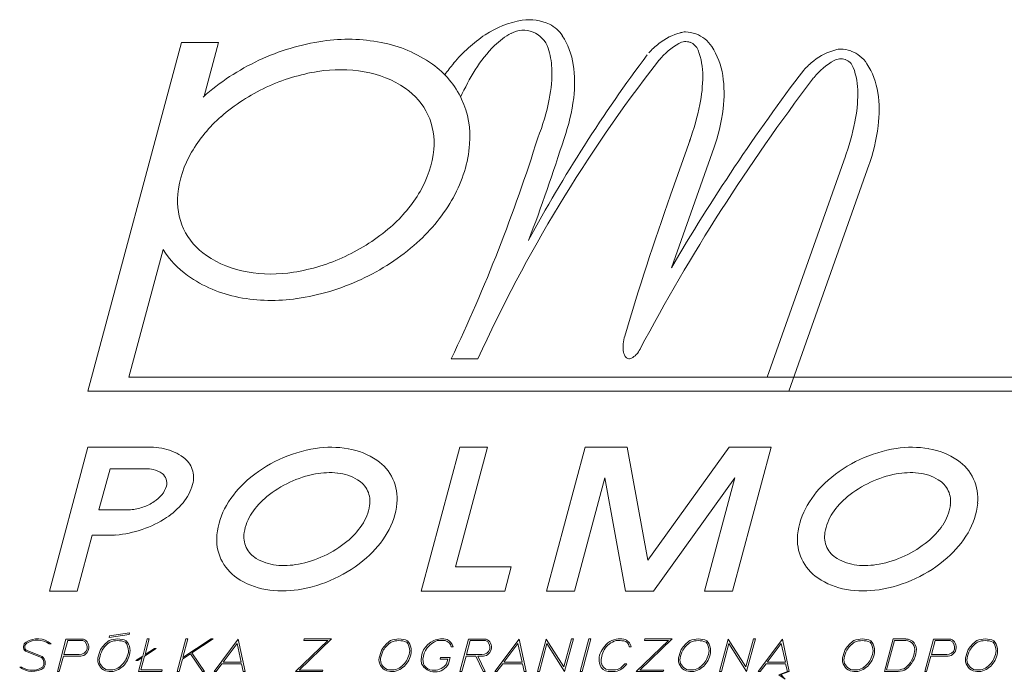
# Model space of a CAD drawing. Header units: millimetres. Extents: x -34 to 6620, y -230 to 4700.
# Tile 3 of 216: x 15 to 35, y -82 to -69. Entities that reach past the tile are written whole.
import ezdxf

# ---------------------------------------------------------------- set-up
doc = ezdxf.new("R2010")
doc.units = ezdxf.units.MM
doc.layers.add('1', color=7, linetype='Continuous', true_color=0xffffff)

msp = doc.modelspace()

# ---------------------------------------------------------------- linework, layer by layer
at = {"layer": '1', "color": 5, "linetype": 'Continuous', "lineweight": 18}
for p, q in [((16.362, -75.993), (18.228, -69.032)), ((18.97, -69.032), (18.228, -69.032)), ((18.684, -70.099), (18.97, -69.032)), ((17.18, -75.714), (17.864, -73.161)), ((30.459, -75.714), (17.18, -75.714)), ((30.36, -75.993), (16.362, -75.993)), ((15.592, -79.984), (16.362, -77.106)), ((17.571, -77.106), (16.362, -77.106)), ((23.017, -79.984), (23.787, -77.106)), ((23.703, -79.501), (24.344, -77.106)), ((24.344, -77.106), (23.787, -77.106)), ((25.522, -79.984), (26.293, -77.106)), ((27.129, -77.106), (26.293, -77.106)), ((27.544, -79.367), (27.129, -77.106)), ((27.544, -79.367), (29.171, -77.106)), ((30.006, -77.106), (29.171, -77.106)), ((29.235, -79.984), (30.006, -77.106)), ((16.583, -78.36), (16.804, -77.539)), ((17.524, -77.539), (16.804, -77.539)), ((26.079, -79.984), (26.685, -77.723)), ((27.1, -79.984), (26.685, -77.723)), ((27.657, -79.984), (29.284, -77.723)), ((28.678, -79.984), (29.284, -77.723)), ((16.583, -78.36), (17.163, -78.36)), ((16.148, -79.984), (16.447, -78.868)), ((16.811, -78.868), (16.447, -78.868)), ((24.816, -79.501), (23.703, -79.501)), ((24.687, -79.984), (24.816, -79.501)), ((16.148, -79.984), (15.592, -79.984)), ((24.687, -79.984), (23.017, -79.984)), ((26.079, -79.984), (25.522, -79.984)), ((27.657, -79.984), (27.1, -79.984)), ((29.235, -79.984), (28.678, -79.984)), ((15.923, -80.94), (15.752, -81.589)), ((15.959, -80.968), (15.883, -81.248)), ((16.272, -80.94), (15.923, -80.94)), ((16.262, -80.97), (15.958, -80.97)), ((16.784, -80.909), (17.186, -80.846)), ((16.793, -80.876), (16.784, -80.909)), ((17.194, -80.816), (16.793, -80.876)), ((17.186, -80.846), (17.194, -80.816)), ((17.456, -81.281), (17.547, -80.939)), ((17.587, -80.939), (17.505, -81.249)), ((17.547, -80.939), (17.587, -80.939)), ((18.147, -81.589), (18.321, -80.939)), ((18.26, -81.311), (18.824, -80.939)), ((18.36, -80.939), (18.26, -81.311)), ((18.321, -80.939), (18.36, -80.939)), ((18.863, -80.939), (18.44, -81.218)), ((18.824, -80.939), (18.863, -80.939)), ((18.882, -81.587), (19.366, -80.941)), ((19.366, -80.941), (19.502, -81.589)), ((20.508, -81.589), (21.151, -80.97)), ((21.224, -80.939), (20.578, -81.559)), ((20.672, -80.971), (20.68, -80.939)), ((21.151, -80.97), (20.672, -80.971)), ((20.68, -80.939), (21.224, -80.939)), ((23.792, -81.589), (23.963, -80.94)), ((23.999, -80.968), (23.924, -81.248)), ((23.963, -80.94), (24.312, -80.94)), ((24.303, -80.97), (23.999, -80.97)), ((24.491, -81.587), (24.975, -80.941)), ((24.975, -80.941), (25.111, -81.589)), ((25.34, -81.589), (25.514, -80.94)), ((25.514, -80.94), (25.868, -81.496)), ((25.868, -81.496), (26.017, -80.939)), ((26.056, -80.939), (25.881, -81.589)), ((26.017, -80.939), (26.056, -80.939)), ((26.191, -81.589), (26.365, -80.939)), ((26.404, -80.939), (26.23, -81.589)), ((26.365, -80.939), (26.404, -80.939)), ((27.313, -81.589), (27.955, -80.97)), ((28.029, -80.939), (27.382, -81.559)), ((27.477, -80.971), (27.485, -80.939)), ((27.955, -80.97), (27.477, -80.971)), ((27.485, -80.939), (28.029, -80.939)), ((28.975, -81.589), (29.149, -80.94)), ((29.149, -80.94), (29.503, -81.496)), ((29.503, -81.496), (29.652, -80.939)), ((29.691, -80.939), (29.516, -81.589)), ((29.652, -80.939), (29.691, -80.939)), ((29.749, -81.587), (30.233, -80.941)), ((30.233, -80.941), (30.369, -81.589)), ((32.269, -81.588), (32.443, -80.939)), ((32.309, -81.558), (32.467, -80.97)), ((32.443, -80.939), (32.698, -80.939)), ((32.467, -80.97), (32.698, -80.97)), ((33.245, -80.94), (33.074, -81.589)), ((33.281, -80.968), (33.205, -81.248)), ((33.593, -80.94), (33.245, -80.94)), ((33.584, -80.97), (33.28, -80.97)), ((15.119, -81.182), (15.436, -81.309)), ((15.449, -81.287), (15.131, -81.16)), ((15.586, -81.034), (15.627, -81.034)), ((17.728, -81.127), (17.494, -81.28)), ((17.505, -81.249), (17.691, -81.127)), ((17.691, -81.127), (17.728, -81.127)), ((19.062, -81.403), (19.34, -81.032)), ((19.34, -81.032), (19.423, -81.403)), ((23.656, -81.093), (23.615, -81.093)), ((24.671, -81.403), (24.949, -81.032)), ((24.949, -81.032), (25.032, -81.403)), ((25.528, -81.032), (25.379, -81.589)), ((25.881, -81.589), (25.528, -81.032)), ((27.173, -81.094), (27.214, -81.094)), ((29.163, -81.032), (29.014, -81.589)), ((29.516, -81.589), (29.163, -81.032)), ((29.929, -81.403), (30.207, -81.032)), ((30.207, -81.032), (30.29, -81.403)), ((15.788, -81.589), (15.873, -81.285)), ((15.873, -81.285), (16.186, -81.285)), ((15.883, -81.248), (16.19, -81.248)), ((17.319, -81.37), (17.456, -81.281)), ((17.357, -81.37), (17.319, -81.37)), ((17.448, -81.311), (17.357, -81.37)), ((17.373, -81.588), (17.448, -81.311)), ((17.494, -81.28), (17.42, -81.558)), ((18.252, -81.341), (18.186, -81.589)), ((18.413, -81.235), (18.252, -81.341)), ((18.65, -81.589), (18.413, -81.235)), ((18.44, -81.218), (18.689, -81.589)), ((23.394, -81.341), (23.404, -81.31)), ((23.55, -81.341), (23.394, -81.341)), ((23.404, -81.31), (23.598, -81.31)), ((23.524, -81.433), (23.55, -81.341)), ((23.598, -81.31), (23.565, -81.435)), ((23.913, -81.285), (23.829, -81.589)), ((24.11, -81.285), (23.913, -81.285)), ((23.924, -81.248), (24.231, -81.248)), ((24.257, -81.589), (24.11, -81.285)), ((24.226, -81.285), (24.15, -81.285)), ((24.15, -81.285), (24.297, -81.589)), ((33.11, -81.589), (33.195, -81.285)), ((33.195, -81.285), (33.508, -81.285)), ((33.205, -81.248), (33.512, -81.248)), ((15.042, -81.5), (15, -81.5)), ((15.752, -81.589), (15.788, -81.589)), ((17.838, -81.588), (17.373, -81.588)), ((17.42, -81.558), (17.844, -81.558)), ((17.844, -81.558), (17.838, -81.588)), ((18.186, -81.589), (18.147, -81.589)), ((18.689, -81.589), (18.65, -81.589)), ((18.922, -81.589), (18.882, -81.587)), ((19.038, -81.434), (18.922, -81.589)), ((19.428, -81.434), (19.038, -81.434)), ((19.423, -81.403), (19.062, -81.403)), ((19.462, -81.589), (19.428, -81.434)), ((19.502, -81.589), (19.462, -81.589)), ((21.047, -81.589), (20.508, -81.589)), ((20.578, -81.559), (21.056, -81.559)), ((21.056, -81.559), (21.047, -81.589)), ((23.829, -81.589), (23.792, -81.589)), ((24.297, -81.589), (24.257, -81.589)), ((24.531, -81.589), (24.491, -81.587)), ((24.647, -81.434), (24.531, -81.589)), ((25.038, -81.434), (24.647, -81.434)), ((25.032, -81.403), (24.672, -81.403)), ((25.072, -81.589), (25.038, -81.434)), ((25.111, -81.589), (25.072, -81.589)), ((25.379, -81.589), (25.34, -81.589)), ((25.379, -81.589), (25.379, -81.589)), ((26.23, -81.589), (26.191, -81.589)), ((27.122, -81.434), (27.084, -81.434)), ((27.852, -81.589), (27.313, -81.589)), ((27.382, -81.559), (27.86, -81.559)), ((27.86, -81.559), (27.852, -81.589)), ((29.014, -81.589), (28.975, -81.589)), ((29.014, -81.589), (29.014, -81.589)), ((29.789, -81.589), (29.749, -81.587)), ((29.905, -81.434), (29.789, -81.589)), ((30.296, -81.434), (29.905, -81.434)), ((30.29, -81.403), (29.93, -81.403)), ((30.33, -81.589), (30.158, -81.652)), ((30.197, -81.651), (30.369, -81.589)), ((30.33, -81.589), (30.296, -81.434)), ((30.369, -81.589), (30.33, -81.589)), ((32.541, -81.591), (32.269, -81.588)), ((32.54, -81.559), (32.309, -81.558)), ((33.074, -81.589), (33.11, -81.589)), ((30.158, -81.652), (30.287, -81.744)), ((30.287, -81.744), (30.197, -81.651))]:
    msp.add_line(p, q, dxfattribs=at)
at = {"layer": '1', "color": 1, "linetype": 'Continuous', "lineweight": 18}
for p, q in [((27.996, -72.077), (28.394, -70.954)), ((28.015, -73.528), (28.869, -71.116)), ((29.926, -75.714), (31.49, -71.297)), ((30.36, -75.993), (31.966, -71.459)), ((23.619, -75.343), (24.149, -75.343)), ((47.222, -75.714), (30.459, -75.714)), ((47.148, -75.993), (30.36, -75.993))]:
    msp.add_line(p, q, dxfattribs=at)
for centre, radius, start, end in [((25.34, -70.442), 1.881, 99.3229, 123.6808), ((25.34, -70.442), 1.881, 99.3229, 123.6808), ((25.181, -69.476), 0.902, 63.8462, 99.3229), ((25.181, -69.476), 0.902, 63.8462, 99.3229), ((25.059, -69.305), 0.52, 18.5121, 118.2261), ((25.059, -69.305), 0.52, 18.5121, 118.2261), ((25.307, -69.234), 0.63, 32.7738, 64.475), ((25.307, -69.234), 0.63, 32.7738, 64.475), ((25.922, -71.316), 2.932, 123.6808, 140.3102), ((25.922, -71.316), 2.932, 123.6808, 140.3102), ((25.49, -70.106), 1.43, 118.2261, 134.6587), ((25.49, -70.106), 1.43, 118.2261, 134.6587), ((24.594, -69.693), 1.477, 8.6192, 32.7738), ((24.594, -69.693), 1.477, 8.6192, 32.7738), ((28.495, -69.968), 1.173, 104.6151, 128.6095), ((28.495, -69.968), 1.173, 104.6151, 128.6095), ((28.299, -69.283), 0.272, 70.158, 119.6063), ((28.299, -69.283), 0.272, 70.158, 119.6063), ((28.316, -69.284), 0.467, 92.7488, 104.6151), ((28.316, -69.284), 0.467, 92.7488, 104.6151), ((28.286, -69.448), 0.63, 70.158, 89.2426), ((28.286, -69.448), 0.63, 70.158, 89.2426), ((28.291, -69.45), 0.63, 32.7738, 70.158), ((28.291, -69.45), 0.63, 32.7738, 70.158), ((26.355, -70.982), 2.661, 134.6587, 148.0588), ((26.355, -70.982), 2.661, 134.6587, 148.0588), ((24.196, -69.594), 1.43, 2.0795, 18.5121), ((24.196, -69.594), 1.43, 2.0795, 18.5121), ((28.992, -70.591), 1.97, 128.6095, 136.6135), ((28.992, -70.591), 1.97, 128.6095, 136.6135), ((28.871, -70.288), 1.428, 119.6063, 140.6427), ((28.871, -70.288), 1.428, 119.6063, 140.6427), ((28.294, -69.281), 0.272, 20.7098, 70.158), ((28.294, -69.281), 0.272, 20.7098, 70.158), ((27.213, -69.69), 1.428, 359.6734, 20.7098), ((27.213, -69.69), 1.428, 359.6734, 20.7098), ((27.579, -69.909), 1.477, 8.6192, 32.7738), ((27.579, -69.909), 1.477, 8.6192, 32.7738), ((31.591, -70.311), 1.173, 104.6151, 128.6095), ((31.591, -70.311), 1.173, 104.6151, 128.6095), ((31.413, -69.627), 0.467, 92.7488, 104.6151), ((31.413, -69.627), 0.467, 92.7488, 104.6151), ((31.382, -69.791), 0.63, 70.158, 89.2426), ((31.382, -69.791), 0.63, 70.158, 89.2426), ((31.388, -69.793), 0.63, 32.7738, 70.158), ((31.388, -69.793), 0.63, 32.7738, 70.158), ((51.587, -87.281), 30.048, 143.1849, 151.5775), ((51.587, -87.281), 30.048, 143.1849, 151.5775), ((30.044, -71.251), 2.946, 140.6427, 141.5718), ((30.044, -71.251), 2.946, 140.6427, 141.5718), ((32.089, -70.934), 1.97, 128.6095, 136.6135), ((32.089, -70.934), 1.97, 128.6095, 136.6135), ((31.967, -70.631), 1.428, 119.6063, 140.6427), ((31.967, -70.631), 1.428, 119.6063, 140.6427), ((31.396, -69.626), 0.272, 70.158, 119.6063), ((31.396, -69.626), 0.272, 70.158, 119.6063), ((31.391, -69.624), 0.272, 20.7098, 70.158), ((31.391, -69.624), 0.272, 20.7098, 70.158), ((27.063, -72.263), 4.414, 140.3102, 144.0746), ((27.063, -72.263), 4.414, 140.3102, 144.0746), ((27.904, -71.948), 4.487, 148.0588, 155.9731), ((27.904, -71.948), 4.487, 148.0588, 155.9731), ((51.474, -87.843), 30.048, 142.1849, 155.4179), ((51.474, -87.843), 30.048, 142.1849, 155.4179), ((22.966, -69.638), 2.661, 348.6794, 2.0795), ((22.966, -69.638), 2.661, 348.6794, 2.0795), ((23.665, -69.834), 2.417, 352.8131, 8.6192), ((23.665, -69.834), 2.417, 352.8131, 8.6192), ((62.09, -93.478), 39.486, 142.7557, 149.6532), ((62.09, -93.478), 39.486, 142.7557, 149.6532), ((30.31, -70.033), 1.428, 359.6734, 20.7098), ((30.31, -70.033), 1.428, 359.6734, 20.7098), ((30.676, -70.252), 1.477, 8.6192, 32.7738), ((30.676, -70.252), 1.477, 8.6192, 32.7738), ((62.267, -93.661), 39.486, 142.7557, 152.0346), ((62.267, -93.661), 39.486, 142.7557, 152.0346), ((25.695, -69.682), 2.946, 348.5097, 359.6734), ((25.695, -69.682), 2.946, 348.5097, 359.6734), ((26.65, -70.05), 2.417, 352.8131, 8.6192), ((26.65, -70.05), 2.417, 352.8131, 8.6192), ((33.141, -71.594), 2.946, 140.6427, 141.5718), ((33.141, -71.594), 2.946, 140.6427, 141.5718), ((21.176, -69.28), 4.487, 338.3691, 348.6794), ((21.176, -69.28), 4.487, 338.3691, 348.6794), ((22.331, -69.666), 3.762, 340.158, 352.8131), ((22.331, -69.666), 3.762, 340.158, 352.8131), ((28.792, -70.025), 2.946, 348.5097, 359.6734), ((28.792, -70.025), 2.946, 348.5097, 359.6734), ((29.746, -70.393), 2.417, 352.8131, 8.6192), ((29.746, -70.393), 2.417, 352.8131, 8.6192), ((23.431, -69.221), 5.256, 340.2467, 348.5097), ((23.431, -69.221), 5.256, 340.2467, 348.5097), ((25.315, -69.881), 3.762, 340.158, 352.8131), ((25.315, -69.881), 3.762, 340.158, 352.8131), ((26.528, -69.564), 5.256, 340.2467, 348.5097), ((26.528, -69.564), 5.256, 340.2467, 348.5097), ((28.412, -70.224), 3.762, 340.158, 352.8131), ((28.412, -70.224), 3.762, 340.158, 352.8131), ((-7.287, -60.693), 34.203, 334.6383, 342.5774), ((-7.287, -60.693), 34.203, 334.6383, 342.5774), ((-6.769, -60.719), 34.203, 338.9944, 342.6073), ((-6.769, -60.719), 34.203, 338.9944, 342.6073), ((80.432, -90.645), 55.626, 160.5, 163.5463), ((80.432, -90.645), 55.626, 160.5, 163.5463), ((27.964, -75.15), 0.918, 163.5463, 173.6231), ((27.964, -75.15), 0.918, 163.5463, 173.6231), ((27.6, -75.109), 0.552, 173.6231, 187.4678), ((27.6, -75.109), 0.552, 173.6231, 187.4678), ((27.353, -75.141), 0.303, 187.4678, 210.721), ((27.353, -75.141), 0.303, 187.4678, 210.721), ((27.174, -75.248), 0.0951, 210.721, 252.901), ((27.174, -75.248), 0.0951, 210.721, 252.901), ((27.086, -75.059), 0.303, 295.0811, 318.3343), ((27.086, -75.059), 0.303, 295.0811, 318.3343), ((26.901, -74.894), 0.552, 318.3343, 332.179), ((26.901, -74.894), 0.552, 318.3343, 332.179), ((26.576, -74.723), 0.918, 332.179, 332.6555), ((26.576, -74.723), 0.918, 332.179, 332.6555), ((27.174, -75.248), 0.0951, 252.901, 295.0811), ((27.174, -75.248), 0.0951, 252.901, 295.0811)]:
    msp.add_arc(centre, radius, start, end, dxfattribs=at)
at = {"layer": '1', "color": 5, "linetype": 'Continuous', "lineweight": 18}
for centre, radius, start, end in [((21.726, -73.564), 4.611, 98.3452, 115), ((21.726, -73.564), 4.611, 98.3452, 115), ((21.562, -72.449), 3.484, 79.1623, 98.3452), ((21.562, -72.449), 3.484, 79.1623, 98.3452), ((21.721, -71.62), 2.64, 54.8354, 79.1623), ((21.721, -71.62), 2.64, 54.8354, 79.1623), ((21.726, -73.564), 4.611, 115, 131.6548), ((21.726, -73.564), 4.611, 115, 131.6548), ((21.401, -72.417), 2.845, 80.2955, 98.9938), ((21.401, -72.417), 2.845, 80.2955, 98.9938), ((22.223, -70.908), 1.768, 25, 54.8354), ((22.223, -70.908), 1.768, 25, 54.8354), ((21.562, -73.433), 3.873, 98.9938, 115), ((21.562, -73.433), 3.873, 98.9938, 115), ((21.53, -71.667), 2.084, 55.8836, 80.2955), ((21.53, -71.667), 2.084, 55.8836, 80.2955), ((21.562, -73.433), 3.873, 115, 131.0062), ((21.562, -73.433), 3.873, 115, 131.0062), ((21.962, -71.03), 1.314, 25, 55.8836), ((21.962, -71.03), 1.314, 25, 55.8836), ((22.223, -70.908), 1.768, 355.1646, 25), ((22.223, -70.908), 1.768, 355.1646, 25), ((20.888, -72.657), 2.845, 131.0062, 149.7045), ((20.888, -72.657), 2.845, 131.0062, 149.7045), ((21.962, -71.03), 1.314, 354.1164, 25), ((21.962, -71.03), 1.314, 354.1164, 25), ((21.196, -70.951), 2.084, 329.7045, 354.1164), ((21.196, -70.951), 2.084, 329.7045, 354.1164), ((21.355, -70.834), 2.64, 330.8377, 355.1646), ((21.355, -70.834), 2.64, 330.8377, 355.1646), ((20.231, -72.273), 2.084, 149.7045, 174.1164), ((20.231, -72.273), 2.084, 149.7045, 174.1164), ((19.465, -72.194), 1.314, 174.1164, 205), ((19.465, -72.194), 1.314, 174.1164, 205), ((20.539, -70.567), 2.845, 311.0062, 329.7045), ((20.539, -70.567), 2.845, 311.0062, 329.7045), ((20.618, -70.423), 3.484, 311.6548, 330.8377), ((20.618, -70.423), 3.484, 311.6548, 330.8377), ((19.465, -72.194), 1.314, 205, 235.8836), ((19.465, -72.194), 1.314, 205, 235.8836), ((19.864, -69.791), 3.873, 295, 311.0062), ((19.864, -69.791), 3.873, 295, 311.0062), ((19.869, -69.581), 4.611, 295, 311.6548), ((19.869, -69.581), 4.611, 295, 311.6548), ((19.372, -72.237), 1.768, 211.4861, 234.8354), ((19.372, -72.237), 1.768, 211.4861, 234.8354), ((19.897, -71.556), 2.084, 235.8836, 260.2955), ((19.897, -71.556), 2.084, 235.8836, 260.2955), ((19.864, -69.791), 3.873, 278.9938, 295), ((19.864, -69.791), 3.873, 278.9938, 295), ((19.873, -71.525), 2.64, 234.8354, 259.1623), ((19.873, -71.525), 2.64, 234.8354, 259.1623), ((20.025, -70.807), 2.845, 260.2955, 278.9938), ((20.025, -70.807), 2.845, 260.2955, 278.9938), ((19.869, -69.581), 4.611, 278.3452, 295), ((19.869, -69.581), 4.611, 278.3452, 295), ((20.032, -70.696), 3.484, 259.1623, 278.3452), ((20.032, -70.696), 3.484, 259.1623, 278.3452), ((17.575, -78.594), 1.488, 77.7791, 94.9064), ((17.575, -78.594), 1.488, 77.7791, 94.9064), ((17.681, -78.102), 0.984, 53.3481, 77.7791), ((17.681, -78.102), 0.984, 53.3481, 77.7791), ((21.333, -79.826), 2.725, 98.9938, 115), ((21.333, -79.826), 2.725, 98.9938, 115), ((21.22, -79.111), 2.001, 80.2955, 98.9938), ((21.22, -79.111), 2.001, 80.2955, 98.9938), ((21.31, -78.584), 1.466, 55.8836, 80.2955), ((21.31, -78.584), 1.466, 55.8836, 80.2955), ((32.93, -79.826), 2.725, 98.9938, 115), ((32.93, -79.826), 2.725, 98.9938, 115), ((32.816, -79.111), 2.001, 80.2955, 98.9938), ((32.816, -79.111), 2.001, 80.2955, 98.9938), ((32.907, -78.584), 1.466, 55.8836, 80.2955), ((32.907, -78.584), 1.466, 55.8836, 80.2955), ((17.967, -77.718), 0.505, 19, 53.3481), ((17.967, -77.718), 0.505, 19, 53.3481), ((21.333, -79.826), 2.725, 115, 131.0062), ((21.333, -79.826), 2.725, 115, 131.0062), ((21.614, -78.135), 0.924, 25, 55.8836), ((21.614, -78.135), 0.924, 25, 55.8836), ((32.93, -79.826), 2.725, 115, 131.0062), ((32.93, -79.826), 2.725, 115, 131.0062), ((33.21, -78.135), 0.924, 25, 55.8836), ((33.21, -78.135), 0.924, 25, 55.8836), ((17.519, -78.233), 0.694, 77.7791, 89.5631), ((17.519, -78.233), 0.694, 77.7791, 89.5631), ((17.569, -78.003), 0.459, 53.3481, 77.7791), ((17.569, -78.003), 0.459, 53.3481, 77.7791), ((17.702, -77.824), 0.236, 19, 53.3481), ((17.702, -77.824), 0.236, 19, 53.3481), ((17.967, -77.718), 0.505, 344.6519, 19), ((17.967, -77.718), 0.505, 344.6519, 19), ((21.322, -79.802), 2.198, 100.9064, 115), ((21.322, -79.802), 2.198, 100.9064, 115), ((21.188, -79.109), 1.492, 83.7791, 100.9064), ((21.188, -79.109), 1.492, 83.7791, 100.9064), ((21.243, -78.607), 0.987, 59.3481, 83.7791), ((21.243, -78.607), 0.987, 59.3481, 83.7791), ((32.919, -79.802), 2.198, 100.9064, 115), ((32.919, -79.802), 2.198, 100.9064, 115), ((32.785, -79.109), 1.492, 83.7791, 100.9064), ((32.785, -79.109), 1.492, 83.7791, 100.9064), ((32.84, -78.607), 0.987, 59.3481, 83.7791), ((32.84, -78.607), 0.987, 59.3481, 83.7791), ((17.702, -77.824), 0.236, 344.6519, 19), ((17.702, -77.824), 0.236, 344.6519, 19), ((17.505, -77.591), 0.984, 320.2209, 344.6519), ((17.505, -77.591), 0.984, 320.2209, 344.6519), ((20.858, -79.28), 2.001, 131.0062, 149.7045), ((20.858, -79.28), 2.001, 131.0062, 149.7045), ((21.322, -79.802), 2.198, 115, 129.0936), ((21.322, -79.802), 2.198, 115, 129.0936), ((21.488, -78.194), 0.507, 25, 59.3481), ((21.488, -78.194), 0.507, 25, 59.3481), ((21.614, -78.135), 0.924, 354.1164, 25), ((21.614, -78.135), 0.924, 354.1164, 25), ((32.455, -79.28), 2.001, 131.0062, 149.7045), ((32.455, -79.28), 2.001, 131.0062, 149.7045), ((32.919, -79.802), 2.198, 115, 129.0936), ((32.919, -79.802), 2.198, 115, 129.0936), ((33.084, -78.194), 0.507, 25, 59.3481), ((33.084, -78.194), 0.507, 25, 59.3481), ((33.21, -78.135), 0.924, 354.1164, 25), ((33.21, -78.135), 0.924, 354.1164, 25), ((17.306, -77.614), 0.694, 303.0936, 320.2209), ((17.306, -77.614), 0.694, 303.0936, 320.2209), ((17.487, -77.765), 0.459, 320.2209, 344.6519), ((17.487, -77.765), 0.459, 320.2209, 344.6519), ((21.488, -78.194), 0.507, 350.6519, 25), ((21.488, -78.194), 0.507, 350.6519, 25), ((33.084, -78.194), 0.507, 350.6519, 25), ((33.084, -78.194), 0.507, 350.6519, 25), ((17.127, -77.339), 1.023, 289, 303.0936), ((17.127, -77.339), 1.023, 289, 303.0936), ((17.118, -77.269), 1.488, 303.0936, 320.2209), ((17.118, -77.269), 1.488, 303.0936, 320.2209), ((20.877, -79.254), 1.492, 129.0936, 146.2209), ((20.877, -79.254), 1.492, 129.0936, 146.2209), ((21.075, -78.08), 1.466, 329.7045, 354.1164), ((21.075, -78.08), 1.466, 329.7045, 354.1164), ((32.473, -79.254), 1.492, 129.0936, 146.2209), ((32.473, -79.254), 1.492, 129.0936, 146.2209), ((32.672, -78.08), 1.466, 329.7045, 354.1164), ((32.672, -78.08), 1.466, 329.7045, 354.1164), ((17.155, -77.666), 0.694, 270.6613, 274.9064), ((17.155, -77.666), 0.694, 270.6613, 274.9064), ((17.127, -77.339), 1.023, 274.9064, 289), ((17.127, -77.339), 1.023, 274.9064, 289), ((20.396, -79.01), 1.466, 149.7045, 174.1164), ((20.396, -79.01), 1.466, 149.7045, 174.1164), ((20.457, -78.973), 0.987, 146.2209, 170.6519), ((20.457, -78.973), 0.987, 146.2209, 170.6519), ((21.014, -78.116), 0.987, 326.2209, 350.6519), ((21.014, -78.116), 0.987, 326.2209, 350.6519), ((31.993, -79.01), 1.466, 149.7045, 174.1164), ((31.993, -79.01), 1.466, 149.7045, 174.1164), ((32.054, -78.973), 0.987, 146.2209, 170.6519), ((32.054, -78.973), 0.987, 146.2209, 170.6519), ((32.611, -78.116), 0.987, 326.2209, 350.6519), ((32.611, -78.116), 0.987, 326.2209, 350.6519), ((16.734, -76.679), 2.192, 289, 303.0936), ((16.734, -76.679), 2.192, 289, 303.0936), ((16.734, -76.679), 2.192, 274.9064, 289), ((16.734, -76.679), 2.192, 274.9064, 289), ((19.983, -78.895), 0.507, 170.6519, 205), ((19.983, -78.895), 0.507, 170.6519, 205), ((20.594, -77.835), 1.492, 309.0936, 326.2209), ((20.594, -77.835), 1.492, 309.0936, 326.2209), ((20.613, -77.81), 2.001, 311.0062, 329.7045), ((20.613, -77.81), 2.001, 311.0062, 329.7045), ((31.58, -78.895), 0.507, 170.6519, 205), ((31.58, -78.895), 0.507, 170.6519, 205), ((32.191, -77.835), 1.492, 309.0936, 326.2209), ((32.191, -77.835), 1.492, 309.0936, 326.2209), ((32.21, -77.81), 2.001, 311.0062, 329.7045), ((32.21, -77.81), 2.001, 311.0062, 329.7045), ((16.794, -77.38), 1.488, 270.6433, 274.9064), ((16.794, -77.38), 1.488, 270.6433, 274.9064), ((19.857, -78.954), 0.924, 174.1164, 205), ((19.857, -78.954), 0.924, 174.1164, 205), ((20.149, -77.287), 2.198, 295, 309.0936), ((20.149, -77.287), 2.198, 295, 309.0936), ((31.454, -78.954), 0.924, 174.1164, 205), ((31.454, -78.954), 0.924, 174.1164, 205), ((31.746, -77.287), 2.198, 295, 309.0936), ((31.746, -77.287), 2.198, 295, 309.0936), ((19.983, -78.895), 0.507, 205, 239.3481), ((19.983, -78.895), 0.507, 205, 239.3481), ((31.58, -78.895), 0.507, 205, 239.3481), ((31.58, -78.895), 0.507, 205, 239.3481), ((19.857, -78.954), 0.924, 205, 235.8836), ((19.857, -78.954), 0.924, 205, 235.8836), ((20.228, -78.483), 0.987, 239.3481, 263.7791), ((20.228, -78.483), 0.987, 239.3481, 263.7791), ((20.149, -77.287), 2.198, 280.9064, 295), ((20.149, -77.287), 2.198, 280.9064, 295), ((20.138, -77.264), 2.725, 295, 311.0062), ((20.138, -77.264), 2.725, 295, 311.0062), ((31.454, -78.954), 0.924, 205, 235.8836), ((31.454, -78.954), 0.924, 205, 235.8836), ((31.825, -78.483), 0.987, 239.3481, 263.7791), ((31.825, -78.483), 0.987, 239.3481, 263.7791), ((31.746, -77.287), 2.198, 280.9064, 295), ((31.746, -77.287), 2.198, 280.9064, 295), ((31.735, -77.264), 2.725, 295, 311.0062), ((31.735, -77.264), 2.725, 295, 311.0062), ((20.283, -77.98), 1.492, 263.7791, 280.9064), ((20.283, -77.98), 1.492, 263.7791, 280.9064), ((31.879, -77.98), 1.492, 263.7791, 280.9064), ((31.879, -77.98), 1.492, 263.7791, 280.9064), ((20.161, -78.506), 1.466, 235.8836, 260.2955), ((20.161, -78.506), 1.466, 235.8836, 260.2955), ((20.138, -77.264), 2.725, 278.9938, 295), ((20.138, -77.264), 2.725, 278.9938, 295), ((31.758, -78.506), 1.466, 235.8836, 260.2955), ((31.758, -78.506), 1.466, 235.8836, 260.2955), ((31.735, -77.264), 2.725, 278.9938, 295), ((31.735, -77.264), 2.725, 278.9938, 295), ((20.251, -77.978), 2.001, 260.2955, 278.9938), ((20.251, -77.978), 2.001, 260.2955, 278.9938), ((31.848, -77.978), 2.001, 260.2955, 278.9938), ((31.848, -77.978), 2.001, 260.2955, 278.9938), ((15.181, -81.096), 0.107, 117.6241, 234.1512), ((15.181, -81.096), 0.107, 117.6241, 234.1512), ((15.357, -81.351), 0.416, 49.6844, 122.795), ((15.357, -81.351), 0.416, 49.6844, 122.795), ((15.357, -81.351), 0.391, 54.2136, 122.9687), ((15.357, -81.351), 0.391, 54.2136, 122.9687), ((16.2, -81.105), 0.18, 265.4538, 66.5976), ((16.2, -81.105), 0.18, 265.4538, 66.5976), ((16.204, -81.103), 0.145, 264.5552, 66.3893), ((16.204, -81.103), 0.145, 264.5552, 66.3893), ((17.117, -81.461), 0.59, 123.9206, 148.1231), ((17.117, -81.461), 0.59, 123.9206, 148.1231), ((17.117, -81.461), 0.559, 124.2645, 147.8065), ((17.117, -81.461), 0.559, 124.2645, 147.8065), ((16.955, -81.391), 0.452, 67.714, 111.7296), ((16.955, -81.391), 0.452, 67.714, 111.7296), ((16.955, -81.391), 0.42, 68.7235, 111.2765), ((16.955, -81.391), 0.42, 68.7235, 111.2765), ((16.898, -81.174), 0.274, 336.2951, 39.829), ((16.898, -81.174), 0.274, 336.2951, 39.829), ((16.898, -81.174), 0.305, 336.651, 41.3522), ((16.898, -81.174), 0.305, 336.651, 41.3522), ((22.734, -81.461), 0.59, 123.9206, 148.1231), ((22.734, -81.461), 0.59, 123.9206, 148.1231), ((22.734, -81.461), 0.559, 124.2645, 147.8065), ((22.734, -81.461), 0.559, 124.2645, 147.8065), ((22.572, -81.391), 0.452, 67.714, 111.7296), ((22.572, -81.391), 0.452, 67.714, 111.7296), ((22.572, -81.391), 0.42, 68.7235, 111.2765), ((22.572, -81.391), 0.42, 68.7235, 111.2765), ((22.515, -81.174), 0.274, 336.2951, 39.829), ((22.515, -81.174), 0.274, 336.2951, 39.829), ((22.515, -81.174), 0.305, 336.651, 41.3522), ((22.515, -81.174), 0.305, 336.651, 41.3522), ((23.442, -81.356), 0.424, 113.7141, 190.7071), ((23.442, -81.356), 0.424, 113.7141, 190.7071), ((23.476, -81.372), 0.424, 108.7268, 176.2952), ((23.476, -81.372), 0.424, 108.7268, 176.2952), ((23.428, -81.333), 0.398, 74.5372, 113.2638), ((23.428, -81.333), 0.398, 74.5372, 113.2638), ((23.418, -82.778), 1.809, 87.5088, 92.4912), ((23.418, -82.778), 1.809, 87.5088, 92.4912), ((23.465, -81.12), 0.153, 10.2108, 77.9784), ((23.465, -81.12), 0.153, 10.2108, 77.9784), ((23.453, -81.141), 0.209, 13.3587, 67.016), ((23.453, -81.141), 0.209, 13.3587, 67.016), ((24.241, -81.105), 0.18, 265.4538, 66.5976), ((24.241, -81.105), 0.18, 265.4538, 66.5976), ((24.245, -81.103), 0.145, 264.5552, 66.3893), ((24.245, -81.103), 0.145, 264.5552, 66.3893), ((26.995, -81.338), 0.406, 102.0496, 153.3191), ((26.995, -81.338), 0.406, 102.0496, 153.3191), ((27.033, -81.38), 0.427, 106.6715, 147.9637), ((27.033, -81.38), 0.427, 106.6715, 147.9637), ((26.935, -82.291), 1.321, 84.3392, 91.0522), ((26.935, -82.291), 1.321, 84.3392, 91.0522), ((26.987, -81.436), 0.5, 81.1852, 98.8148), ((26.987, -81.436), 0.5, 81.1852, 98.8148), ((27.005, -81.149), 0.216, 14.825, 74.1106), ((27.005, -81.149), 0.216, 14.825, 74.1106), ((27.038, -81.111), 0.137, 6.9746, 78.4976), ((27.038, -81.111), 0.137, 6.9746, 78.4976), ((28.713, -81.461), 0.59, 123.9206, 148.1231), ((28.713, -81.461), 0.59, 123.9206, 148.1231), ((28.713, -81.461), 0.559, 124.2645, 147.8065), ((28.713, -81.461), 0.559, 124.2645, 147.8065), ((28.55, -81.391), 0.452, 67.714, 111.7296), ((28.55, -81.391), 0.452, 67.714, 111.7296), ((28.55, -81.391), 0.42, 68.7235, 111.2765), ((28.55, -81.391), 0.42, 68.7235, 111.2765), ((28.493, -81.174), 0.274, 336.2951, 39.829), ((28.493, -81.174), 0.274, 336.2951, 39.829), ((28.493, -81.174), 0.305, 336.651, 41.3522), ((28.493, -81.174), 0.305, 336.651, 41.3522), ((31.988, -81.461), 0.59, 123.9206, 148.1231), ((31.988, -81.461), 0.59, 123.9206, 148.1231), ((31.988, -81.461), 0.559, 124.2645, 147.8065), ((31.988, -81.461), 0.559, 124.2645, 147.8065), ((31.826, -81.391), 0.452, 67.714, 111.7296), ((31.826, -81.391), 0.452, 67.714, 111.7296), ((31.826, -81.391), 0.42, 68.7235, 111.2765), ((31.826, -81.391), 0.42, 68.7235, 111.2765), ((31.768, -81.174), 0.274, 336.2951, 39.829), ((31.768, -81.174), 0.274, 336.2951, 39.829), ((31.768, -81.174), 0.305, 336.651, 41.3522), ((31.768, -81.174), 0.305, 336.651, 41.3522), ((32.698, -81.149), 0.209, 348.4128, 90), ((32.698, -81.149), 0.209, 348.4128, 90), ((32.698, -81.149), 0.178, 348.0303, 90), ((32.698, -81.149), 0.178, 348.0303, 90), ((33.522, -81.105), 0.18, 265.4538, 66.5976), ((33.522, -81.105), 0.18, 265.4538, 66.5976), ((33.526, -81.103), 0.145, 264.5552, 66.3893), ((33.526, -81.103), 0.145, 264.5552, 66.3893), ((34.444, -81.461), 0.59, 123.9206, 148.1231), ((34.444, -81.461), 0.59, 123.9206, 148.1231), ((34.444, -81.461), 0.559, 124.2645, 147.8065), ((34.444, -81.461), 0.559, 124.2645, 147.8065), ((34.282, -81.391), 0.452, 67.714, 111.7296), ((34.282, -81.391), 0.452, 67.714, 111.7296), ((34.282, -81.391), 0.42, 68.7235, 111.2765), ((34.282, -81.391), 0.42, 68.7235, 111.2765), ((34.224, -81.174), 0.274, 336.2951, 39.829), ((34.224, -81.174), 0.274, 336.2951, 39.829), ((34.224, -81.174), 0.305, 336.651, 41.3522), ((34.224, -81.174), 0.305, 336.651, 41.3522), ((15.181, -81.096), 0.0817, 116.8726, 232.1239), ((15.181, -81.096), 0.0817, 116.8726, 232.1239), ((19.103, -82.078), 2.654, 159.5237, 163.286), ((19.103, -82.078), 2.654, 159.5237, 163.286), ((19.103, -82.078), 2.623, 159.5926, 163.2372), ((19.103, -82.078), 2.623, 159.5926, 163.2372), ((24.72, -82.078), 2.654, 159.5237, 163.286), ((24.72, -82.078), 2.654, 159.5237, 163.286), ((24.72, -82.078), 2.623, 159.5926, 163.2372), ((24.72, -82.078), 2.623, 159.5926, 163.2372), ((26.892, -81.346), 0.322, 143.7191, 201.0809), ((26.892, -81.346), 0.322, 143.7191, 201.0809), ((27.077, -81.377), 0.464, 151.1141, 185.2173), ((27.077, -81.377), 0.464, 151.1141, 185.2173), ((30.698, -82.078), 2.654, 159.5237, 163.286), ((30.698, -82.078), 2.654, 159.5237, 163.286), ((30.698, -82.078), 2.623, 159.5926, 163.2372), ((30.698, -82.078), 2.623, 159.5926, 163.2372), ((33.973, -82.078), 2.654, 159.5237, 163.286), ((33.973, -82.078), 2.654, 159.5237, 163.286), ((33.973, -82.078), 2.623, 159.5926, 163.2372), ((33.973, -82.078), 2.623, 159.5926, 163.2372), ((32.379, -81.125), 0.496, 308.332, 353.0296), ((32.379, -81.125), 0.496, 308.332, 353.0296), ((32.379, -81.125), 0.527, 308.0465, 352.8851), ((32.379, -81.125), 0.527, 308.0465, 352.8851), ((36.429, -82.078), 2.654, 159.5237, 163.286), ((36.429, -82.078), 2.654, 159.5237, 163.286), ((36.429, -82.078), 2.623, 159.5926, 163.2372), ((36.429, -82.078), 2.623, 159.5926, 163.2372), ((15.338, -81.42), 0.148, 329.3507, 48.6469), ((15.338, -81.42), 0.148, 329.3507, 48.6469), ((15.338, -81.42), 0.173, 327.5237, 50.1295), ((15.338, -81.42), 0.173, 327.5237, 50.1295), ((16.797, -81.351), 0.239, 171.2095, 249.2927), ((16.797, -81.351), 0.239, 171.2095, 249.2927), ((16.797, -81.351), 0.208, 171.7863, 249.026), ((16.797, -81.351), 0.208, 171.7863, 249.026), ((16.766, -81.168), 0.399, 304.1709, 343.1724), ((16.766, -81.168), 0.399, 304.1709, 343.1724), ((16.766, -81.168), 0.431, 304.2579, 342.9247), ((16.766, -81.168), 0.431, 304.2579, 342.9247), ((22.414, -81.351), 0.239, 171.2095, 249.2927), ((22.414, -81.351), 0.239, 171.2095, 249.2927), ((22.414, -81.351), 0.208, 171.7863, 249.026), ((22.414, -81.351), 0.208, 171.7863, 249.026), ((22.383, -81.168), 0.399, 304.1709, 343.1724), ((22.383, -81.168), 0.399, 304.1709, 343.1724), ((22.383, -81.168), 0.431, 304.2579, 342.9247), ((22.383, -81.168), 0.431, 304.2579, 342.9247), ((23.255, -81.361), 0.203, 175.3986, 277.2458), ((23.255, -81.361), 0.203, 175.3986, 277.2458), ((28.393, -81.351), 0.239, 171.2095, 249.2927), ((28.393, -81.351), 0.239, 171.2095, 249.2927), ((28.393, -81.351), 0.208, 171.7863, 249.026), ((28.393, -81.351), 0.208, 171.7863, 249.026), ((28.361, -81.168), 0.399, 304.1709, 343.1724), ((28.361, -81.168), 0.399, 304.1709, 343.1724), ((28.361, -81.168), 0.431, 304.2579, 342.9247), ((28.361, -81.168), 0.431, 304.2579, 342.9247), ((31.668, -81.351), 0.239, 171.2095, 249.2927), ((31.668, -81.351), 0.239, 171.2095, 249.2927), ((31.668, -81.351), 0.208, 171.7863, 249.026), ((31.668, -81.351), 0.208, 171.7863, 249.026), ((31.636, -81.168), 0.399, 304.1709, 343.1724), ((31.636, -81.168), 0.399, 304.1709, 343.1724), ((31.636, -81.168), 0.431, 304.2579, 342.9247), ((31.636, -81.168), 0.431, 304.2579, 342.9247), ((34.124, -81.351), 0.239, 171.2095, 249.2927), ((34.124, -81.351), 0.239, 171.2095, 249.2927), ((34.124, -81.351), 0.208, 171.7863, 249.026), ((34.124, -81.351), 0.208, 171.7863, 249.026), ((34.092, -81.168), 0.399, 304.1709, 343.1724), ((34.092, -81.168), 0.399, 304.1709, 343.1724), ((34.092, -81.168), 0.431, 304.2579, 342.9247), ((34.092, -81.168), 0.431, 304.2579, 342.9247), ((15.251, -81.188), 0.4, 231.2292, 305.6661), ((15.251, -81.188), 0.4, 231.2292, 305.6661), ((15.251, -81.188), 0.375, 236.2615, 304.9108), ((15.251, -81.188), 0.375, 236.2615, 304.9108), ((16.81, -81.257), 0.333, 252.8824, 306.4687), ((16.81, -81.257), 0.333, 252.8824, 306.4687), ((16.81, -81.257), 0.301, 253.0706, 306.5827), ((16.81, -81.257), 0.301, 253.0706, 306.5827), ((22.428, -81.257), 0.333, 252.8824, 306.4687), ((22.428, -81.257), 0.333, 252.8824, 306.4687), ((22.428, -81.257), 0.301, 253.0706, 306.5827), ((22.428, -81.257), 0.301, 253.0706, 306.5827), ((23.295, -81.291), 0.306, 208.0613, 331.9387), ((23.295, -81.291), 0.306, 208.0613, 331.9387), ((23.278, -81.263), 0.299, 270.4321, 325.3277), ((23.278, -81.263), 0.299, 270.4321, 325.3277), ((26.758, -81.414), 0.173, 196.1895, 266.9881), ((26.758, -81.414), 0.173, 196.1895, 266.9881), ((26.786, -81.385), 0.174, 191.1704, 259.2809), ((26.786, -81.385), 0.174, 191.1704, 259.2809), ((26.821, -80.993), 0.598, 263.0414, 276.9586), ((26.821, -80.993), 0.598, 263.0414, 276.9586), ((26.827, -79.562), 1.996, 267.8918, 272.1082), ((26.827, -79.562), 1.996, 267.8918, 272.1082), ((26.834, -81.249), 0.343, 280.0808, 327.2475), ((26.834, -81.249), 0.343, 280.0808, 327.2475), ((26.839, -81.266), 0.297, 281.9606, 325.4374), ((26.839, -81.266), 0.297, 281.9606, 325.4374), ((28.406, -81.257), 0.333, 252.8824, 306.4687), ((28.406, -81.257), 0.333, 252.8824, 306.4687), ((28.406, -81.257), 0.301, 253.0706, 306.5827), ((28.406, -81.257), 0.301, 253.0706, 306.5827), ((31.681, -81.257), 0.333, 252.8824, 306.4687), ((31.681, -81.257), 0.333, 252.8824, 306.4687), ((31.681, -81.257), 0.301, 253.0706, 306.5827), ((31.681, -81.257), 0.301, 253.0706, 306.5827), ((32.506, -81.182), 0.379, 275.2266, 298.6702), ((32.506, -81.182), 0.379, 275.2266, 298.6702), ((32.506, -81.182), 0.41, 275.0063, 299.0409), ((32.506, -81.182), 0.41, 275.0063, 299.0409), ((34.137, -81.257), 0.333, 252.8824, 306.4687), ((34.137, -81.257), 0.333, 252.8824, 306.4687), ((34.137, -81.257), 0.301, 253.0706, 306.5827), ((34.137, -81.257), 0.301, 253.0706, 306.5827)]:
    msp.add_arc(centre, radius, start, end, dxfattribs=at)

doc.saveas('drawing.dxf')
